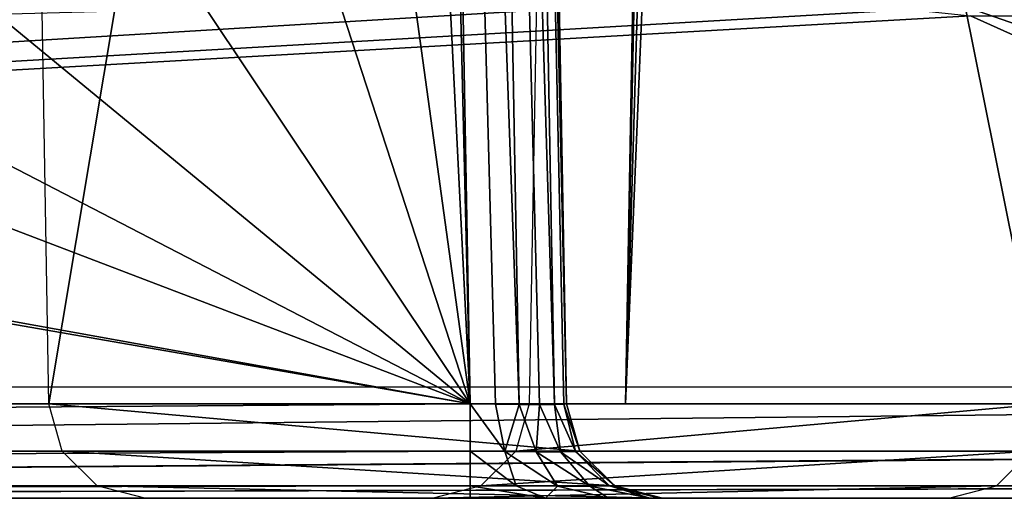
# Model space of a CAD drawing. Header units: millimetres. Extents: x -75 to 75, y -5 to 37.
# Tile 162 of 256: x 14.4 to 19.52, y -5 to -2.51. Entities that reach past the tile are written whole.
import ezdxf

# ---------------------------------------------------------------- set-up
doc = ezdxf.new("R2010")
doc.units = ezdxf.units.MM
doc.header["$LTSCALE"] = 81.481481
for name, color, linetype in [('381', 7, 'CONTINUOUS'), ('538', 7, 'CONTINUOUS'), ('540', 7, 'CONTINUOUS'), ('661', 7, 'CONTINUOUS'), ('673', 7, 'CONTINUOUS'), ('679', 7, 'CONTINUOUS'), ('714', 7, 'CONTINUOUS'), ('728', 7, 'CONTINUOUS'), ('751', 7, 'CONTINUOUS'), ('754', 7, 'CONTINUOUS'), ('756', 7, 'CONTINUOUS'), ('776', 7, 'CONTINUOUS'), ('779', 7, 'CONTINUOUS'), ('780', 7, 'CONTINUOUS')]:
    doc.layers.add(name, color=color, linetype=linetype)

msp = doc.modelspace()

# ---------------------------------------------------------------- linework, layer by layer
at = {"layer": '381', "color": 251, "linetype": 'Continuous', "true_color": 0x464b4f}
for points in [[(24.905, 4.538, 160.5), (25, -4.4214, 160.5), (16.1132, -1.098, 160.5), (24.905, 4.538, 160.5)], [(16.1132, -1.098, 160.5), (25, -4.4214, 160.5), (15.6931, -1.1814, 160.5), (16.1132, -1.098, 160.5)], [(15.6931, -1.1814, 160.5), (-25, -4.4214, 160.5), (6.1335, -1.1814, 160.5), (15.6931, -1.1814, 160.5)], [(25, -4.4214, 160.5), (-25, -4.4214, 160.5), (15.6931, -1.1814, 160.5), (25, -4.4214, 160.5)]]:
    msp.add_3dface(points, dxfattribs=at)
at = {"layer": '538', "color": 251, "linetype": 'Continuous', "true_color": 0x565d62}
for points in [[(18.7318, -2.3614, 160), (19.0302, -2.4585, 160), (-24.9125, -5, 160), (18.7318, -2.3614, 160)], [(-24.9125, -5, 160), (13.9654, -2.4913, 160), (18.7318, -2.3614, 160), (-24.9125, -5, 160)], [(19.0302, -2.4585, 160), (19.3426, -2.4913, 160), (-24.9125, -5, 160), (19.0302, -2.4585, 160)], [(-24.9125, -5, 160), (19.3426, -2.4913, 160), (24.9125, -5, 160), (-24.9125, -5, 160)], [(19.3426, -2.4913, 160), (24.9917, -2.4913, 160), (24.9125, -5, 160), (19.3426, -2.4913, 160)]]:
    msp.add_3dface(points, dxfattribs=at)
at = {"layer": '540', "color": 251, "linetype": 'Continuous', "true_color": 0x565d62}
for points in [[(-24.9125, -5, 160), (16.7446, -5, 169.7468), (-16.7446, -5, 169.7468), (-24.9125, -5, 160)], [(-17.5509, -5, 248.7532), (24.9125, -5, 250.2468), (-24.9125, -5, 248.7532), (-17.5509, -5, 248.7532)], [(24.9125, -5, 250.2468), (1.7467, -5, 250.2468), (-24.9125, -5, 248.7532), (24.9125, -5, 250.2468)], [(-24.9125, -5, 160), (24.9125, -5, 160), (24.9125, -5, 169.7468), (-24.9125, -5, 160)], [(20.5297, -5, 169.7468), (-24.9125, -5, 160), (24.9125, -5, 169.7468), (20.5297, -5, 169.7468)], [(-24.9125, -5, 160), (20.5297, -5, 169.7468), (16.7446, -5, 169.7468), (-24.9125, -5, 160)], [(24.9125, -5, 250.2468), (-17.5509, -5, 248.7532), (-14.0554, -5, 248.7532), (24.9125, -5, 250.2468)], [(14.0554, -5, 248.7532), (24.9125, -5, 250.2468), (-14.0554, -5, 248.7532), (14.0554, -5, 248.7532)], [(14.4306, -5, 248.6801), (17.5509, -5, 248.7532), (14.0554, -5, 248.7532), (14.4306, -5, 248.6801)], [(17.5509, -5, 248.7532), (24.9125, -5, 250.2468), (14.0554, -5, 248.7532), (17.5509, -5, 248.7532)], [(14.7503, -5, 248.4723), (17.1605, -5, 248.6738), (14.4306, -5, 248.6801), (14.7503, -5, 248.4723)], [(17.1605, -5, 248.6738), (17.5509, -5, 248.7532), (14.4306, -5, 248.6801), (17.1605, -5, 248.6738)], [(16.8324, -5, 248.4486), (17.1605, -5, 248.6738), (14.7503, -5, 248.4723), (16.8324, -5, 248.4486)], [(14.9689, -5, 248.16), (16.8324, -5, 248.4486), (14.7503, -5, 248.4723), (14.9689, -5, 248.16)], [(16.6181, -5, 248.1133), (16.8324, -5, 248.4486), (14.9689, -5, 248.16), (16.6181, -5, 248.1133)], [(15.0547, -5, 247.7882), (16.6181, -5, 248.1133), (14.9689, -5, 248.16), (15.0547, -5, 247.7882)], [(17.7438, -5, 170.7816), (16.5517, -5, 247.7184), (15.0547, -5, 247.7882), (17.7438, -5, 170.7816)], [(16.5517, -5, 247.7184), (16.6181, -5, 248.1133), (15.0547, -5, 247.7882), (16.5517, -5, 247.7184)], [(19.2307, -5, 171.0013), (16.5517, -5, 247.7184), (17.7438, -5, 170.7816), (19.2307, -5, 171.0013)], [(16.7446, -5, 169.7468), (20.042, -5, 169.8418), (17.135, -5, 169.8262), (16.7446, -5, 169.7468)], [(20.5297, -5, 169.7468), (20.042, -5, 169.8418), (16.7446, -5, 169.7468), (20.5297, -5, 169.7468)], [(17.135, -5, 169.8262), (20.042, -5, 169.8418), (17.4631, -5, 170.0514), (17.135, -5, 169.8262)], [(17.4631, -5, 170.0514), (19.6264, -5, 170.112), (17.6774, -5, 170.3867), (17.4631, -5, 170.0514)], [(20.042, -5, 169.8418), (19.6264, -5, 170.112), (17.4631, -5, 170.0514), (20.042, -5, 169.8418)], [(24.9125, -5, 248.7532), (24.9125, -5, 250.2468), (17.5509, -5, 248.7532), (24.9125, -5, 248.7532)], [(17.6774, -5, 170.3867), (19.3422, -5, 170.518), (17.7304, -5, 170.58), (17.6774, -5, 170.3867)], [(19.6264, -5, 170.112), (19.3422, -5, 170.518), (17.6774, -5, 170.3867), (19.6264, -5, 170.112)], [(17.7304, -5, 170.58), (19.2307, -5, 171.0013), (17.7438, -5, 170.7816), (17.7304, -5, 170.58)], [(19.3422, -5, 170.518), (19.2307, -5, 171.0013), (17.7304, -5, 170.58), (19.3422, -5, 170.518)]]:
    msp.add_3dface(points, dxfattribs=at)
at = {"layer": '661', "color": 251, "linetype": 'Continuous', "true_color": 0x565d62}
for points in [[(16.3952, 10, 170.5), (16.1358, 7.6856, 170.4596), (16.7446, -4.5087, 170.2467), (16.3952, 10, 170.5)], [(16.4823, 10, 170.5), (16.3952, 10, 170.5), (16.7446, -4.5087, 170.2467), (16.4823, 10, 170.5)], [(16.1358, 7.6856, 170.4596), (15.3676, 5.487, 170.4212), (16.7446, -4.5087, 170.2467), (16.1358, 7.6856, 170.4596)], [(15.3676, 5.487, 170.4212), (14.1293, 3.5148, 170.3868), (16.7446, -4.5087, 170.2467), (15.3676, 5.487, 170.4212)], [(14.1293, 3.5148, 170.3868), (12.4831, 1.8677, 170.3581), (16.7446, -4.5087, 170.2467), (14.1293, 3.5148, 170.3868)], [(12.4831, 1.8677, 170.3581), (10.5116, 0.6285, 170.3364), (16.7446, -4.5087, 170.2467), (12.4831, 1.8677, 170.3581)], [(10.5116, 0.6285, 170.3364), (8.3138, -0.1408, 170.323), (16.7446, -4.5087, 170.2467), (10.5116, 0.6285, 170.3364)], [(-8.3138, -0.1408, 170.323), (-16.7446, -4.5087, 170.2467), (16.7446, -4.5087, 170.2467), (-8.3138, -0.1408, 170.323)], [(-6, -0.4016, 170.3184), (-8.3138, -0.1408, 170.323), (16.7446, -4.5087, 170.2467), (-6, -0.4016, 170.3184)], [(8.3138, -0.1408, 170.323), (6, -0.4016, 170.3184), (16.7446, -4.5087, 170.2467), (8.3138, -0.1408, 170.323)], [(6, -0.4016, 170.3184), (-6, -0.4016, 170.3184), (16.7446, -4.5087, 170.2467), (6, -0.4016, 170.3184)]]:
    msp.add_3dface(points, dxfattribs=at)
at = {"layer": '673', "color": 251, "linetype": 'Continuous', "true_color": 0x565d62}
for points in [[(2.2085, 7.9429, 250.9641), (24.9125, -4.5087, 250.7467), (2.4565, 8.0087, 250.9652), (2.2085, 7.9429, 250.9641)], [(27.5435, -3.6595, 250.7616), (28.5375, -2.6752, 250.7788), (2.4565, 8.0087, 250.9652), (27.5435, -3.6595, 250.7616)], [(26.2953, -4.291, 250.7505), (27.5435, -3.6595, 250.7616), (2.4565, 8.0087, 250.9652), (26.2953, -4.291, 250.7505)], [(24.9125, -4.5087, 250.7467), (26.2953, -4.291, 250.7505), (2.4565, 8.0087, 250.9652), (24.9125, -4.5087, 250.7467)], [(28.5375, -2.6752, 250.7788), (29.1811, -1.4331, 250.8004), (2.4565, 8.0087, 250.9652), (28.5375, -2.6752, 250.7788)], [(2.0263, 7.7636, 250.961), (24.9125, -4.5087, 250.7467), (2.2085, 7.9429, 250.9641), (2.0263, 7.7636, 250.961)], [(1.9566, 7.5175, 250.9567), (24.9125, -4.5087, 250.7467), (2.0263, 7.7636, 250.961), (1.9566, 7.5175, 250.9567)], [(1.7467, -4.5087, 250.7467), (24.9125, -4.5087, 250.7467), (1.9566, 7.5175, 250.9567), (1.7467, -4.5087, 250.7467)]]:
    msp.add_3dface(points, dxfattribs=at)
at = {"layer": '679', "color": 251, "linetype": 'Continuous', "true_color": 0x565d62}
for points in [[(17.2722, 7.714, 247.5225), (17.0513, -4.5087, 247.7359), (19.7303, -4.5087, 171.0187), (17.2722, 7.714, 247.5225)], [(19.8952, 7.714, 172.4113), (17.2722, 7.714, 247.5225), (19.7303, -4.5087, 171.0187), (19.8952, 7.714, 172.4113)]]:
    msp.add_3dface(points, dxfattribs=at)
at = {"layer": '714', "color": 251, "linetype": 'Continuous', "true_color": 0x565d62}
for points in [[(19.6605, -4.755, 171.0163), (19.7303, -4.5087, 171.0187), (16.9815, -4.755, 247.7334), (19.6605, -4.755, 171.0163)], [(19.7303, -4.5087, 171.0187), (17.0513, -4.5087, 247.7359), (16.9815, -4.755, 247.7334), (19.7303, -4.5087, 171.0187)], [(19.478, -4.9345, 171.0099), (19.6605, -4.755, 171.0163), (16.799, -4.9345, 247.7271), (19.478, -4.9345, 171.0099)], [(16.799, -4.9345, 247.7271), (19.6605, -4.755, 171.0163), (16.9815, -4.755, 247.7334), (16.799, -4.9345, 247.7271)], [(16.5517, -5, 247.7184), (19.2307, -5, 171.0013), (19.478, -4.9345, 171.0099), (16.5517, -5, 247.7184)], [(16.5517, -5, 247.7184), (19.478, -4.9345, 171.0099), (16.799, -4.9345, 247.7271), (16.5517, -5, 247.7184)]]:
    msp.add_3dface(points, dxfattribs=at)
at = {"layer": '728', "color": 251, "linetype": 'Continuous', "true_color": 0x565d62}
for points in [[(24.9125, -4.755, 250.6769), (24.9125, -4.5087, 250.7467), (1.7467, -4.755, 250.6769), (24.9125, -4.755, 250.6769)], [(24.9125, -4.5087, 250.7467), (1.7467, -4.5087, 250.7467), (1.7467, -4.755, 250.6769), (24.9125, -4.5087, 250.7467)], [(24.9125, -4.7575, 250.6754), (24.9125, -4.755, 250.6769), (1.7467, -4.9345, 250.4943), (24.9125, -4.7575, 250.6754)], [(1.7467, -4.9345, 250.4943), (24.9125, -4.755, 250.6769), (1.7467, -4.755, 250.6769), (1.7467, -4.9345, 250.4943)], [(24.9125, -4.9345, 250.4943), (24.9125, -4.7575, 250.6754), (1.7467, -4.9345, 250.4943), (24.9125, -4.9345, 250.4943)], [(1.7467, -5, 250.2468), (24.9125, -4.9374, 250.489), (24.9125, -4.9345, 250.4943), (1.7467, -5, 250.2468)], [(1.7467, -5, 250.2468), (24.9125, -4.9345, 250.4943), (1.7467, -4.9345, 250.4943), (1.7467, -5, 250.2468)], [(1.7467, -5, 250.2468), (24.9125, -5, 250.2468), (24.9125, -4.9374, 250.489), (1.7467, -5, 250.2468)]]:
    msp.add_3dface(points, dxfattribs=at)
at = {"layer": '751', "color": 251, "linetype": 'Continuous', "true_color": 0x565d62}
for points in [[(14.3105, 10, 247.5175), (16.9819, 10, 171.0174), (14.5551, -4.5087, 247.7708), (14.3105, 10, 247.5175)], [(16.9819, 10, 171.0174), (17.2442, -4.5087, 170.7641), (14.5551, -4.5087, 247.7708), (16.9819, 10, 171.0174)]]:
    msp.add_3dface(points, dxfattribs=at)
at = {"layer": '754', "color": 251, "linetype": 'Continuous', "true_color": 0x565d62}
for points in [[(16.4823, 10, 170.5), (16.7446, -4.5087, 170.2467), (16.8768, -4.5108, 170.2645), (16.4823, 10, 170.5)], [(16.7373, 10, 170.5699), (16.4823, 10, 170.5), (16.9994, -4.5121, 170.3165), (16.7373, 10, 170.5699)], [(16.9994, -4.5121, 170.3165), (16.4823, 10, 170.5), (16.8768, -4.5108, 170.2645), (16.9994, -4.5121, 170.3165)], [(16.921, 10, 170.7601), (16.7373, 10, 170.5699), (17.1829, -4.5121, 170.5061), (16.921, 10, 170.7601)], [(17.1829, -4.5121, 170.5061), (16.7373, 10, 170.5699), (17.1039, -4.5126, 170.399), (17.1829, -4.5121, 170.5061)], [(17.1039, -4.5126, 170.399), (16.7373, 10, 170.5699), (16.9994, -4.5121, 170.3165), (17.1039, -4.5126, 170.399)], [(17.2442, -4.5087, 170.7641), (16.921, 10, 170.7601), (17.2308, -4.5108, 170.6305), (17.2442, -4.5087, 170.7641)], [(17.2308, -4.5108, 170.6305), (16.921, 10, 170.7601), (17.1829, -4.5121, 170.5061), (17.2308, -4.5108, 170.6305)], [(17.2442, -4.5087, 170.7641), (16.9819, 10, 171.0174), (16.921, 10, 170.7601), (17.2442, -4.5087, 170.7641)]]:
    msp.add_3dface(points, dxfattribs=at)
at = {"layer": '756', "color": 251, "linetype": 'Continuous', "true_color": 0x565d62}
for points in [[(17.9236, 7.9694, 248.0354), (18.0722, 8.0087, 248.0348), (17.5509, -4.5087, 248.2533), (17.9236, 7.9694, 248.0354)], [(17.5509, -4.5087, 248.2533), (18.0722, 8.0087, 248.0348), (24.9125, -4.5087, 248.2533), (17.5509, -4.5087, 248.2533)], [(18.0722, 8.0087, 248.0348), (29.4827, 8.0087, 248.0348), (24.9125, -4.5087, 248.2533), (18.0722, 8.0087, 248.0348)], [(17.814, 7.8619, 248.0373), (17.9236, 7.9694, 248.0354), (17.5509, -4.5087, 248.2533), (17.814, 7.8619, 248.0373)], [(17.7718, 7.714, 248.0399), (17.814, 7.8619, 248.0373), (17.5509, -4.5087, 248.2533), (17.7718, 7.714, 248.0399)]]:
    msp.add_3dface(points, dxfattribs=at)
at = {"layer": '776', "color": 251, "linetype": 'Continuous', "true_color": 0x565d62}
for points in [[(16.7446, -4.755, 170.1769), (16.7446, -4.5087, 170.2467), (-16.7446, -4.755, 170.1769), (16.7446, -4.755, 170.1769)], [(16.7446, -4.5087, 170.2467), (-16.7446, -4.5087, 170.2467), (-16.7446, -4.755, 170.1769), (16.7446, -4.5087, 170.2467)], [(16.7446, -4.9346, 169.9941), (16.7446, -4.755, 170.1769), (-16.7446, -4.9346, 169.9941), (16.7446, -4.9346, 169.9941)], [(-16.7446, -4.9346, 169.9941), (16.7446, -4.755, 170.1769), (-16.7446, -4.755, 170.1769), (-16.7446, -4.9346, 169.9941)], [(-16.7446, -5, 169.7468), (16.7446, -4.9346, 169.9941), (-16.7446, -4.9346, 169.9941), (-16.7446, -5, 169.7468)], [(-16.7446, -5, 169.7468), (16.7446, -5, 169.7468), (16.7446, -4.9346, 169.9941), (-16.7446, -5, 169.7468)]]:
    msp.add_3dface(points, dxfattribs=at)
at = {"layer": '779', "color": 251, "linetype": 'Continuous', "true_color": 0x565d62}
for points in [[(14.6249, -4.755, 247.7732), (14.5551, -4.5087, 247.7708), (17.314, -4.755, 170.7666), (14.6249, -4.755, 247.7732)], [(14.5551, -4.5087, 247.7708), (17.2442, -4.5087, 170.7641), (17.314, -4.755, 170.7666), (14.5551, -4.5087, 247.7708)], [(17.4967, -4.9346, 170.7729), (14.6249, -4.755, 247.7732), (17.314, -4.755, 170.7666), (17.4967, -4.9346, 170.7729)], [(14.8073, -4.9345, 247.7796), (14.6249, -4.755, 247.7732), (17.4967, -4.9346, 170.7729), (14.8073, -4.9345, 247.7796)], [(17.7438, -5, 170.7816), (14.8073, -4.9345, 247.7796), (17.4967, -4.9346, 170.7729), (17.7438, -5, 170.7816)], [(17.7438, -5, 170.7816), (15.0547, -5, 247.7882), (14.8073, -4.9345, 247.7796), (17.7438, -5, 170.7816)]]:
    msp.add_3dface(points, dxfattribs=at)
at = {"layer": '780', "color": 251, "linetype": 'Continuous', "true_color": 0x565d62}
for points in [[(16.8768, -4.5108, 170.2645), (16.7446, -4.5087, 170.2467), (16.9248, -4.7571, 170.2049), (16.8768, -4.5108, 170.2645)], [(16.7446, -4.5087, 170.2467), (16.7446, -4.755, 170.1769), (16.9248, -4.7571, 170.2049), (16.7446, -4.5087, 170.2467)], [(16.9994, -4.5121, 170.3165), (16.8768, -4.5108, 170.2645), (16.9248, -4.7571, 170.2049), (16.9994, -4.5121, 170.3165)], [(17.087, -4.7582, 170.2889), (16.9994, -4.5121, 170.3165), (16.9248, -4.7571, 170.2049), (17.087, -4.7582, 170.2889)], [(17.1039, -4.5126, 170.399), (16.9994, -4.5121, 170.3165), (17.087, -4.7582, 170.2889), (17.1039, -4.5126, 170.399)], [(17.214, -4.7582, 170.4204), (17.1039, -4.5126, 170.399), (17.087, -4.7582, 170.2889), (17.214, -4.7582, 170.4204)], [(17.1829, -4.5121, 170.5061), (17.1039, -4.5126, 170.399), (17.214, -4.7582, 170.4204), (17.1829, -4.5121, 170.5061)], [(17.2308, -4.5108, 170.6305), (17.1829, -4.5121, 170.5061), (17.2923, -4.7571, 170.5854), (17.2308, -4.5108, 170.6305)], [(17.2923, -4.7571, 170.5854), (17.1829, -4.5121, 170.5061), (17.214, -4.7582, 170.4204), (17.2923, -4.7571, 170.5854)], [(17.2442, -4.5087, 170.7641), (17.2308, -4.5108, 170.6305), (17.314, -4.755, 170.7666), (17.2442, -4.5087, 170.7641)], [(17.314, -4.755, 170.7666), (17.2308, -4.5108, 170.6305), (17.2923, -4.7571, 170.5854), (17.314, -4.755, 170.7666)], [(16.9248, -4.7571, 170.2049), (16.7446, -4.755, 170.1769), (16.9828, -4.9358, 170.0306), (16.9248, -4.7571, 170.2049)], [(16.7446, -4.755, 170.1769), (16.7446, -4.9346, 169.9941), (16.9828, -4.9358, 170.0306), (16.7446, -4.755, 170.1769)], [(17.4967, -4.9346, 170.7729), (17.314, -4.755, 170.7666), (17.2923, -4.7571, 170.5854), (17.4967, -4.9346, 170.7729)], [(17.1973, -4.9364, 170.1415), (16.9248, -4.7571, 170.2049), (16.9828, -4.9358, 170.0306), (17.1973, -4.9364, 170.1415)], [(17.087, -4.7582, 170.2889), (16.9248, -4.7571, 170.2049), (17.1973, -4.9364, 170.1415), (17.087, -4.7582, 170.2889)], [(17.3652, -4.9364, 170.3153), (17.087, -4.7582, 170.2889), (17.1973, -4.9364, 170.1415), (17.3652, -4.9364, 170.3153)], [(17.214, -4.7582, 170.4204), (17.087, -4.7582, 170.2889), (17.3652, -4.9364, 170.3153), (17.214, -4.7582, 170.4204)], [(17.2923, -4.7571, 170.5854), (17.214, -4.7582, 170.4204), (17.4686, -4.9358, 170.5336), (17.2923, -4.7571, 170.5854)], [(17.4686, -4.9358, 170.5336), (17.214, -4.7582, 170.4204), (17.3652, -4.9364, 170.3153), (17.4686, -4.9358, 170.5336)], [(17.4967, -4.9346, 170.7729), (17.2923, -4.7571, 170.5854), (17.4686, -4.9358, 170.5336), (17.4967, -4.9346, 170.7729)], [(16.7446, -5, 169.7468), (17.135, -5, 169.8262), (16.7446, -4.9346, 169.9941), (16.7446, -5, 169.7468)], [(16.7446, -4.9346, 169.9941), (17.135, -5, 169.8262), (16.9828, -4.9358, 170.0306), (16.7446, -4.9346, 169.9941)], [(17.135, -5, 169.8262), (17.1973, -4.9364, 170.1415), (16.9828, -4.9358, 170.0306), (17.135, -5, 169.8262)], [(17.135, -5, 169.8262), (17.4631, -5, 170.0514), (17.1973, -4.9364, 170.1415), (17.135, -5, 169.8262)], [(17.4631, -5, 170.0514), (17.3652, -4.9364, 170.3153), (17.1973, -4.9364, 170.1415), (17.4631, -5, 170.0514)], [(17.6774, -5, 170.3867), (17.4686, -4.9358, 170.5336), (17.3652, -4.9364, 170.3153), (17.6774, -5, 170.3867)], [(17.4631, -5, 170.0514), (17.6774, -5, 170.3867), (17.3652, -4.9364, 170.3153), (17.4631, -5, 170.0514)], [(17.7438, -5, 170.7816), (17.4967, -4.9346, 170.7729), (17.4686, -4.9358, 170.5336), (17.7438, -5, 170.7816)], [(17.6774, -5, 170.3867), (17.7304, -5, 170.58), (17.4686, -4.9358, 170.5336), (17.6774, -5, 170.3867)], [(17.7304, -5, 170.58), (17.7438, -5, 170.7816), (17.4686, -4.9358, 170.5336), (17.7304, -5, 170.58)]]:
    msp.add_3dface(points, dxfattribs=at)

doc.saveas('drawing.dxf')
